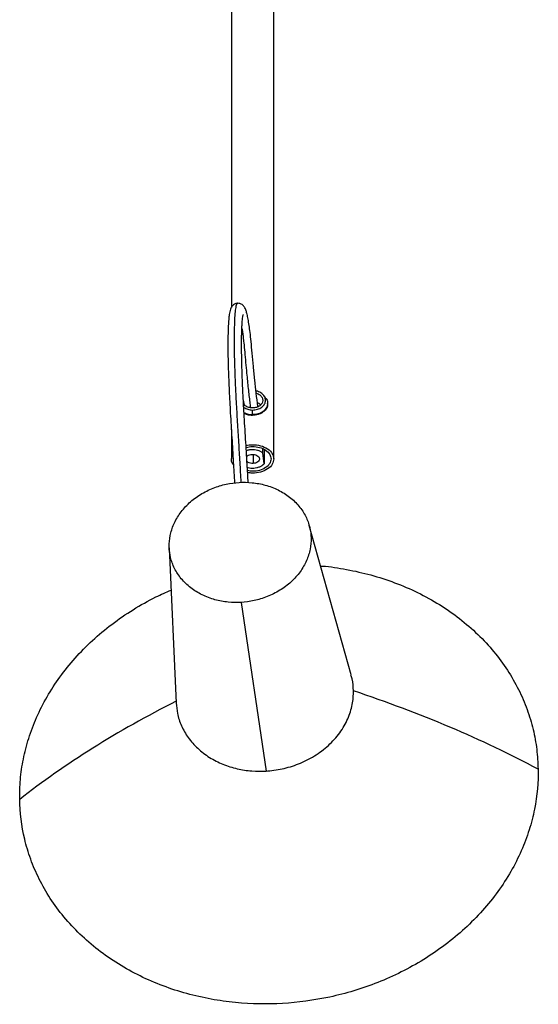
# Model space of a CAD drawing. Header units: millimetres. Extents: x 269 to 519, y 3460 to 4284.
# Tile 1 of 6: x 291 to 481, y 3460 to 3820. Entities that reach past the tile are written whole.
import ezdxf

# ---------------------------------------------------------------- set-up
doc = ezdxf.new("R2010")
doc.units = ezdxf.units.MM

msp = doc.modelspace()

# ---------------------------------------------------------------- linework, layer by layer
at = {"color": 7, "linetype": 'Continuous', "lineweight": 25}
for p, q in [((368.58, 3945.48), (368.58, 3714.68)), ((384.08, 3659.37), (384.08, 3945.48)), ((372.98, 3680.5), (373.11, 3679.41)), ((381.1, 3681.63), (380.45, 3682.49)), ((381.83, 3679.41), (381.83, 3679.61)), ((376.33, 3675.32), (376.33, 3677.21)), ((368.58, 3670.07), (368.58, 3659.37)), ((380.05, 3661.6), (380.05, 3663.02)), ((380.57, 3662.79), (380.57, 3657.6)), ((368.58, 3659.37), (369.12, 3661.26)), ((376.54, 3661), (376.54, 3657.7)), ((380.57, 3657.6), (380.05, 3661.6)), ((412.31, 3580.51), (397.02, 3635.05)), ((345.91, 3626.87), (348.43, 3570.28)), ((372.17, 3607), (381.25, 3545.45))]:
    msp.add_line(p, q, dxfattribs=at)
for points, knots in [([(370.87, 3716.16), (370.45, 3716.08), (369.49, 3715.9), (368.6, 3714.86), (368.07, 3713.62), (367.84, 3712.34), (367.59, 3710.24), (367.45, 3707.99), (367.36, 3705.32), (367.32, 3702.39), (367.32, 3699.33), (367.37, 3695.91), (367.46, 3692.2), (367.6, 3688.27), (367.77, 3684.25), (367.98, 3680.2), (368.3, 3674.47), (368.75, 3667.14), (369.29, 3658.62), (369.6, 3653.1), (369.75, 3650.55)], [0, 0, 0, 0, 0.026637, 0.060862, 0.089013, 0.160962, 0.212454, 0.26691, 0.324367, 0.369615, 0.416467, 0.464594, 0.51355, 0.56167, 0.608988, 0.656083, 0.703186, 0.808318, 0.911197, 1, 1, 1, 1]), ([(370.83, 3716.03), (370.73, 3716.03), (370.49, 3716.03), (370.18, 3714.77), (369.89, 3712.54), (369.7, 3709.39), (369.6, 3705.42), (369.6, 3700.82), (369.68, 3695.62), (369.86, 3689.94), (370.14, 3683.52), (370.52, 3676.53), (370.97, 3669.11), (371.43, 3661.8), (371.8, 3655.69), (372, 3652.03), (372.07, 3650.76)], [0, 0, 0, 0, 0.049645, 0.125896, 0.201987, 0.278399, 0.348078, 0.418275, 0.488231, 0.557424, 0.625257, 0.709399, 0.793344, 0.876135, 0.957077, 1, 1, 1, 1]), ([(378.28, 3678.43), (378.27, 3678.47), (378.07, 3680.01), (377.68, 3683.14), (377.12, 3687.97), (376.64, 3692.97), (376.21, 3697.81), (375.81, 3702.07), (375.44, 3705.53), (375.08, 3708.27), (374.72, 3710.42), (374.35, 3712.13), (374.02, 3713.31), (373.71, 3714.13), (373.4, 3714.79), (372.71, 3715.61), (371.74, 3716.12), (371.1, 3716.15), (370.76, 3716.16)], [0, 0, 0, 0, 0.003278, 0.118295, 0.223143, 0.31954, 0.408672, 0.488446, 0.558564, 0.620422, 0.69338, 0.760269, 0.820235, 0.860693, 0.898997, 0.944403, 0.970889, 1, 1, 1, 1]), ([(374.75, 3650.71), (374.62, 3652.93), (374.32, 3658.23), (373.79, 3666.65), (373.3, 3674.64), (372.92, 3681.35), (372.66, 3686.67), (372.48, 3691.44), (372.38, 3695.5), (372.33, 3698.85), (372.32, 3701.8), (372.34, 3704.35), (372.4, 3706.47), (372.5, 3708.8), (372.66, 3710.86), (372.88, 3711.96), (372.84, 3712.01), (372.83, 3712.02)], [0, 0, 0, 0, 0.085345, 0.203319, 0.32385, 0.392445, 0.460913, 0.530154, 0.583241, 0.635109, 0.685053, 0.732688, 0.777734, 0.820259, 0.902986, 0.986519, 1, 1, 1, 1]), ([(372.43, 3707.02), (372.5, 3706.56), (372.66, 3705.62), (372.9, 3703.82), (373.17, 3701.41), (373.47, 3698.29), (373.81, 3694.54), (374.22, 3689.94), (374.73, 3685), (375.2, 3680.91), (375.48, 3678.74), (375.57, 3678.06)], [0, 0, 0, 0, 0.072671, 0.14752, 0.22119, 0.326015, 0.439054, 0.558207, 0.74001, 0.918842, 1, 1, 1, 1]), ([(376.33, 3677.21), (376.92, 3677.26), (378.17, 3677.37), (379.78, 3678.18), (380.84, 3679.38), (381.19, 3680.74), (380.84, 3682.12), (379.77, 3683.29), (378.55, 3683.99), (377.74, 3684.08), (377.58, 3684.1)], [0, 0, 0, 0, 0.131311, 0.273441, 0.415571, 0.546883, 0.678194, 0.820324, 0.962454, 1, 1, 1, 1]), ([(377.66, 3683.34), (377.68, 3683.34), (378.19, 3683.27), (379.04, 3682.74), (379.89, 3681.83), (380.17, 3680.74), (379.89, 3679.66), (379.05, 3678.72), (377.78, 3678.08), (376.8, 3678), (376.33, 3677.96)], [0, 0, 0, 0, 0.004585, 0.151583, 0.29858, 0.434388, 0.570197, 0.717194, 0.864192, 1, 1, 1, 1]), ([(381.02, 3681.59), (381.17, 3681.44), (381.73, 3680.86), (381.93, 3679.59), (381.56, 3678.03), (380.32, 3676.64), (378.46, 3675.69), (377.02, 3675.58), (376.33, 3675.52)], [0, 0, 0, 0, 0.067681, 0.248196, 0.42871, 0.624098, 0.819485, 1, 1, 1, 1]), ([(379.24, 3679.07), (379.16, 3679.18), (378.91, 3679.51), (378.43, 3679.68), (378.11, 3679.79)], [0, 0, 0, 0, 0.3148264, 1, 1, 1, 1]), ([(376.33, 3677.96), (375.86, 3678), (374.89, 3678.08), (373.7, 3678.63), (373.28, 3679.19), (373.11, 3679.41)], [0, 0, 0, 0, 0.356079, 0.741496, 1, 1, 1, 1]), ([(373.11, 3678.18), (373.58, 3677.9), (374.52, 3677.34), (375.72, 3677.26), (376.33, 3677.21)], [0, 0, 0, 0, 0.4974125, 1, 1, 1, 1]), ([(373.18, 3676.35), (373.54, 3676.15), (374.46, 3675.62), (375.62, 3675.56), (376.33, 3675.52)], [0, 0, 0, 0, 0.3942052, 1, 1, 1, 1]), ([(373.22, 3676.13), (373.57, 3675.94), (374.47, 3675.42), (375.62, 3675.36), (376.33, 3675.32)], [0, 0, 0, 0, 0.385934, 1, 1, 1, 1]), ([(381.83, 3679.41), (381.83, 3678.92), (381.71, 3678.4), (381.31, 3677.65), (381.14, 3677.4), (380.72, 3676.94), (380.48, 3676.72), (379.95, 3676.32), (379.65, 3676.14), (379.02, 3675.83), (378.69, 3675.71), (377.67, 3675.41), (376.97, 3675.32), (376.33, 3675.32)], [0, 0, 0, 0, 0.25, 0.25, 0.375, 0.375, 0.5, 0.5, 0.625, 0.625, 0.75, 0.75, 1, 1, 1, 1]), ([(373.94, 3664.25), (374.73, 3664.39), (376.47, 3664.7), (379.34, 3664.28), (381.94, 3663.14), (383.75, 3661.37), (383.97, 3660.02), (384.08, 3659.37)], [0, 0, 0, 0, 0.167213, 0.367172, 0.583606, 0.800041, 1, 1, 1, 1]), ([(373.98, 3663.58), (374.76, 3663.73), (376.36, 3664.02), (378.95, 3663.65), (381.22, 3662.65), (382.79, 3661.12), (382.98, 3659.93), (383.08, 3659.37)], [0, 0, 0, 0, 0.184743, 0.380493, 0.592372, 0.80425, 1, 1, 1, 1]), ([(375.89, 3662.7), (375.46, 3662.66), (374.81, 3662.6), (374.25, 3662.39), (374.06, 3662.32)], [0, 0, 0, 0, 0.6617673, 1, 1, 1, 1]), ([(380.05, 3661.6), (379.8, 3661.79), (379.51, 3661.96), (378.88, 3662.26), (378.53, 3662.38), (377.8, 3662.58), (377.42, 3662.64), (376.65, 3662.72), (376.26, 3662.72), (375.89, 3662.7)], [0, 0, 0, 0, 0.25, 0.25, 0.5, 0.5, 0.75, 0.75, 1, 1, 1, 1]), ([(369.36, 3657.21), (369.28, 3657.29), (368.64, 3657.91), (368.61, 3658.69), (368.58, 3659.37)], [0, 0, 0, 0, 0.1306076, 1, 1, 1, 1]), ([(374.19, 3660.17), (374.26, 3660.26), (374.47, 3660.56), (375.16, 3660.9), (375.8, 3660.99), (376.11, 3661.03)], [0, 0, 0, 0, 0.192697, 0.612319, 1, 1, 1, 1]), ([(376.54, 3657.7), (376.23, 3657.71), (375.58, 3657.72), (374.75, 3658), (374.43, 3658.32), (374.3, 3658.44)], [0, 0, 0, 0, 0.355662, 0.740629, 1, 1, 1, 1]), ([(383.08, 3659.37), (382.98, 3658.8), (382.79, 3657.62), (381.22, 3656.08), (378.95, 3655.09), (376.53, 3654.73), (375.1, 3654.98), (374.49, 3655.08)], [0, 0, 0, 0, 0.2039742, 0.4247543, 0.6455344, 0.8495086, 1, 1, 1, 1]), ([(384.08, 3659.37), (383.97, 3658.72), (383.75, 3657.36), (381.94, 3655.59), (379.34, 3654.46), (376.67, 3654.05), (375.13, 3654.31), (374.53, 3654.41)], [0, 0, 0, 0, 0.2086034, 0.4343942, 0.6601849, 0.8687884, 1, 1, 1, 1]), ([(376.11, 3661.03), (376.4, 3661.05), (376.72, 3661.03), (377.36, 3660.91), (377.67, 3660.8), (378.2, 3660.5), (378.41, 3660.31), (378.71, 3659.92), (378.79, 3659.71), (378.84, 3659.32), (378.82, 3659.1), (378.63, 3658.68), (378.46, 3658.47), (378.02, 3658.12), (377.74, 3657.97), (377.15, 3657.77), (376.84, 3657.72), (376.54, 3657.7)], [0, 0, 0, 0, 0.125, 0.125, 0.25, 0.25, 0.375, 0.375, 0.5, 0.5, 0.625, 0.625, 0.75, 0.75, 0.875, 0.875, 1, 1, 1, 1]), ([(374.42, 3656.3), (374.53, 3656.26), (375.24, 3656.02), (376.07, 3656.03), (376.76, 3656.03)], [0, 0, 0, 0, 0.154158, 1, 1, 1, 1]), ([(376.76, 3656.03), (377.13, 3656.06), (377.51, 3656.11), (378.25, 3656.27), (378.61, 3656.38), (379.28, 3656.65), (379.59, 3656.82), (380.14, 3657.19), (380.38, 3657.39), (380.57, 3657.6)], [0, 0, 0, 0, 0.25, 0.25, 0.5, 0.5, 0.75, 0.75, 1, 1, 1, 1]), ([(371.43, 3650.78), (372.96, 3650.86), (374.54, 3650.84), (377.76, 3650.53), (379.39, 3650.24), (382.59, 3649.36), (384.17, 3648.77), (387.16, 3647.31), (388.57, 3646.43), (391.14, 3644.44), (392.29, 3643.33), (394.27, 3640.94), (395.09, 3639.67), (396.4, 3637.04), (396.88, 3635.7), (397.52, 3633.02), (397.68, 3631.7), (397.72, 3629.12), (397.61, 3627.77), (397.06, 3625.03), (396.63, 3623.63), (395.41, 3620.86), (394.63, 3619.49), (392.73, 3616.87), (391.62, 3615.63), (389.13, 3613.34), (387.75, 3612.31), (384.81, 3610.5), (383.26, 3609.72), (380.09, 3608.47), (378.47, 3607.99), (375.28, 3607.3), (373.69, 3607.09), (372.17, 3607)], [0, 0, 0, 0, 0.0625, 0.0625, 0.125, 0.125, 0.1875, 0.1875, 0.25, 0.25, 0.3125, 0.3125, 0.375, 0.375, 0.4375, 0.4375, 0.5, 0.5, 0.5625, 0.5625, 0.625, 0.625, 0.6875, 0.6875, 0.75, 0.75, 0.8125, 0.8125, 0.875, 0.875, 0.9375, 0.9375, 1, 1, 1, 1]), ([(372.17, 3607), (370.64, 3606.91), (369.06, 3606.94), (365.84, 3607.25), (364.21, 3607.54), (361.01, 3608.42), (359.43, 3609.01), (356.44, 3610.47), (355.03, 3611.35), (352.46, 3613.34), (351.31, 3614.45), (349.33, 3616.84), (348.51, 3618.11), (347.2, 3620.73), (346.72, 3622.08), (346.08, 3624.75), (345.92, 3626.08), (345.88, 3628.66), (345.99, 3630.01), (346.54, 3632.75), (346.97, 3634.15), (348.19, 3636.92), (348.97, 3638.29), (350.87, 3640.9), (351.98, 3642.15), (354.47, 3644.44), (355.85, 3645.47), (358.78, 3647.28), (360.34, 3648.05), (363.51, 3649.31), (365.12, 3649.79), (368.32, 3650.48), (369.9, 3650.69), (371.43, 3650.78)], [0, 0, 0, 0, 0.0625, 0.0625, 0.125, 0.125, 0.1875, 0.1875, 0.25, 0.25, 0.3125, 0.3125, 0.375, 0.375, 0.4375, 0.4375, 0.5, 0.5, 0.5625, 0.5625, 0.625, 0.625, 0.6875, 0.6875, 0.75, 0.75, 0.8125, 0.8125, 0.875, 0.875, 0.9375, 0.9375, 1, 1, 1, 1]), ([(401.16, 3620.3), (401.39, 3620.29), (404.61, 3620.11), (410.79, 3619.08), (419.64, 3617.13), (428.33, 3614.3), (436.72, 3610.69), (444.66, 3606.3), (452.03, 3601.19), (458.68, 3595.43), (464.54, 3589.12), (469.51, 3582.37), (473.56, 3575.31), (476.68, 3568.05), (478.87, 3560.72), (480.23, 3553.42), (480.47, 3548.55), (480.58, 3546.16)], [0, 0, 0, 0, 0.005188, 0.073841, 0.144237, 0.216091, 0.289081, 0.362847, 0.437007, 0.511167, 0.584933, 0.657923, 0.729777, 0.800173, 0.868826, 0.935499, 1, 1, 1, 1]), ([(291.3, 3535.08), (291.34, 3537.49), (291.41, 3542.39), (292.54, 3549.86), (294.49, 3557.47), (297.38, 3565.1), (301.19, 3572.6), (305.89, 3579.85), (311.43, 3586.74), (317.78, 3593.18), (324.87, 3599.12), (332.64, 3604.42), (339.92, 3608.6), (344.73, 3610.68), (346.6, 3611.48)], [0, 0, 0, 0, 0.0781331, 0.1589045, 0.2420818, 0.3273738, 0.4144342, 0.5012789, 0.5890327, 0.6772542, 0.7654876, 0.8550591, 0.9436982, 1, 1, 1, 1]), ([(413.16, 3574.7), (413.1, 3576.2), (413.03, 3578.18), (412.37, 3580.03), (412.22, 3580.48)], [0, 0, 0, 0, 0.758089, 1, 1, 1, 1]), ([(381.25, 3545.45), (383.15, 3545.56), (385.13, 3545.82), (389.13, 3546.68), (391.15, 3547.29), (395.11, 3548.85), (397.05, 3549.82), (400.72, 3552.08), (402.45, 3553.38), (405.56, 3556.23), (406.95, 3557.79), (409.32, 3561.06), (410.3, 3562.77), (411.82, 3566.23), (412.36, 3567.98), (413.05, 3571.41), (413.19, 3573.09), (413.16, 3574.7)], [0, 0, 0, 0, 0.125, 0.125, 0.25, 0.25, 0.375, 0.375, 0.5, 0.5, 0.625, 0.625, 0.75, 0.75, 0.875, 0.875, 1, 1, 1, 1]), ([(480.58, 3546.16), (470.43, 3551.57), (459.67, 3556.69), (437.12, 3566.24), (425.34, 3570.66), (413.16, 3574.7)], [0, 0, 0, 0, 0.5, 0.5, 1, 1, 1, 1]), ([(348.41, 3570.91), (337.74, 3565.54), (327.58, 3559.83), (308.49, 3547.84), (299.55, 3541.57), (291.3, 3535.08)], [0, 0, 0, 0, 0.5, 0.5, 1, 1, 1, 1]), ([(348.48, 3570.28), (348.58, 3569.01), (348.79, 3566.17), (350.25, 3561.89), (352.71, 3557.56), (356.18, 3553.63), (360.48, 3550.34), (365.39, 3547.84), (370.62, 3546.2), (375.96, 3545.35), (379.51, 3545.42), (381.25, 3545.45)], [0, 0, 0, 0, 0.090603, 0.202029, 0.318005, 0.436863, 0.556665, 0.673286, 0.787031, 0.896335, 1, 1, 1, 1]), ([(480.58, 3546.16), (480.66, 3541.45), (480.25, 3536.53), (478.75, 3529.01), (478.1, 3526.48), (476.5, 3521.4), (475.54, 3518.86), (473.32, 3513.8), (472.05, 3511.29), (469.2, 3506.33), (467.62, 3503.88), (464.16, 3499.11), (462.28, 3496.77), (458.25, 3492.26), (456.09, 3490.08), (451.54, 3485.9), (449.14, 3483.91), (444.14, 3480.14), (441.54, 3478.37), (436.18, 3475.06), (433.42, 3473.53), (427.8, 3470.72), (424.93, 3469.45), (419.14, 3467.16), (416.21, 3466.14), (410.35, 3464.38), (407.41, 3463.62), (398.65, 3461.73), (392.87, 3460.98), (387.29, 3460.65)], [0, 0, 0, 0, 0.125, 0.125, 0.1875, 0.1875, 0.25, 0.25, 0.3125, 0.3125, 0.375, 0.375, 0.4375, 0.4375, 0.5, 0.5, 0.5625, 0.5625, 0.625, 0.625, 0.6875, 0.6875, 0.75, 0.75, 0.8125, 0.8125, 0.875, 0.875, 1, 1, 1, 1]), ([(387.29, 3460.65), (381.72, 3460.32), (375.92, 3460.4), (367.11, 3461.26), (364.15, 3461.67), (358.24, 3462.75), (355.29, 3463.42), (349.43, 3465.03), (346.53, 3465.97), (340.82, 3468.11), (338.02, 3469.32), (332.55, 3471.99), (329.9, 3473.46), (324.78, 3476.63), (322.32, 3478.34), (317.63, 3481.97), (315.41, 3483.9), (311.23, 3487.93), (309.28, 3490.04), (305.66, 3494.4), (304, 3496.66), (300.99, 3501.28), (299.64, 3503.64), (297.25, 3508.42), (296.21, 3510.85), (294.44, 3515.73), (293.71, 3518.18), (291.96, 3525.51), (291.38, 3530.37), (291.3, 3535.08)], [0, 0, 0, 0, 0.125, 0.125, 0.1875, 0.1875, 0.25, 0.25, 0.3125, 0.3125, 0.375, 0.375, 0.4375, 0.4375, 0.5, 0.5, 0.5625, 0.5625, 0.625, 0.625, 0.6875, 0.6875, 0.75, 0.75, 0.8125, 0.8125, 0.875, 0.875, 1, 1, 1, 1])]:
    msp.add_open_spline(points, degree=3, knots=knots, dxfattribs=at)

doc.saveas('drawing.dxf')
